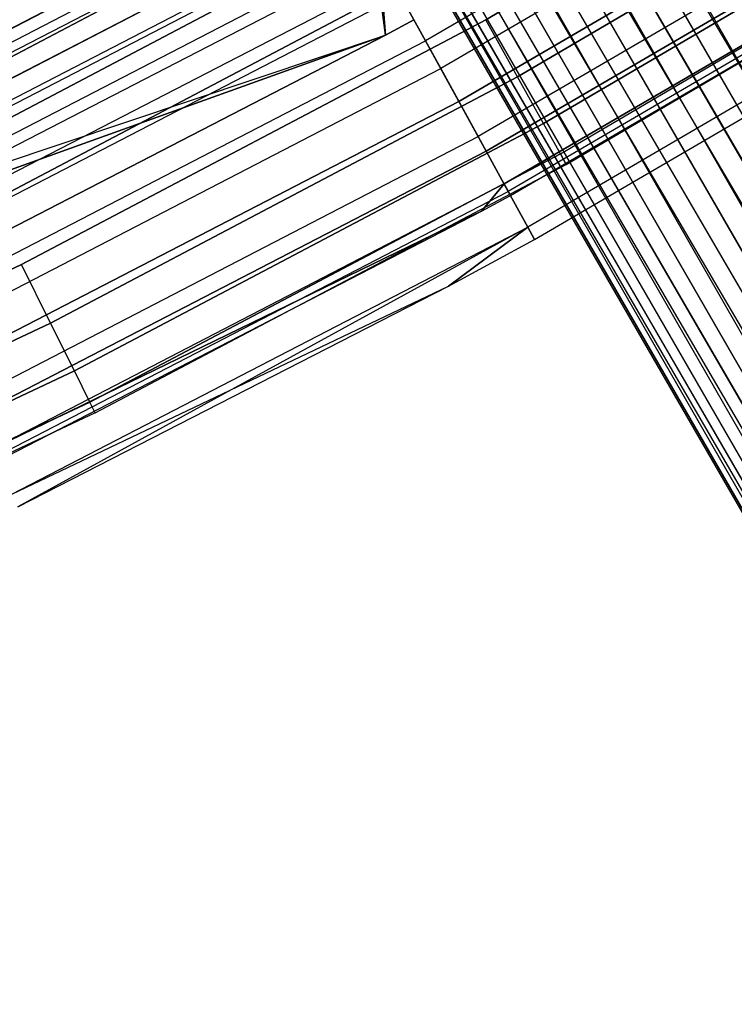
# Model space of a CAD drawing. Extents: x -176 to 176, y -176 to 176.
# Tile 170 of 208: x 50.51 to 57.64, y -108.84 to -99.02. Entities that reach past the tile are written whole.
import ezdxf

# ---------------------------------------------------------------- set-up
doc = ezdxf.new("R2010")
doc.units = 0
doc.header["$LTSCALE"] = 25.4
doc.layers.get('0').update_dxf_attribs({"linetype": 'CONTINUOUS'})

# ---------------------------------------------------------------- blocks, each defined once
blk = doc.blocks.new('BIURKOWA_B_STL')
at = {"color": 0}
for p, q in [((43.7671, -75.1123, 208.377), (85.6048, -148.2718, 198.9859)), ((43.7671, -75.1123, 208.377), (85.6048, -148.2718, 198.9859)), ((43.4607, -75.2761, 208.4089), (85.6048, -148.2718, 198.9859)), ((43.4607, -75.2761, 208.4089), (85.6048, -148.2718, 198.9859)), ((43.1656, -75.4596, 208.377), (85.6048, -148.2718, 198.9859)), ((43.1656, -75.4596, 208.377), (85.6048, -148.2718, 198.9859)), ((43.1656, -75.4596, 208.377), (85.0057, -148.6022, 198.866)), ((43.1656, -75.4596, 208.377), (85.0057, -148.6022, 198.866)), ((42.8908, -75.6571, 208.2825), (85.0057, -148.6022, 198.866)), ((42.8908, -75.6571, 208.2825), (85.0057, -148.6022, 198.866)), ((85.0057, -148.6022, 198.866), (42.6446, -75.8626, 208.1281)), ((42.6446, -75.8626, 208.1281), (84.4654, -148.8696, 198.5208)), ((42.6446, -75.8626, 208.1281), (84.4654, -148.8696, 198.5208)), ((85.0057, -148.6022, 198.866), (42.6446, -75.8626, 208.1281)), ((42.4345, -76.0699, 207.9185), (84.4654, -148.8696, 198.5208)), ((42.4345, -76.0699, 207.9185), (84.4654, -148.8696, 198.5208)), ((84.4654, -148.8696, 198.5208), (42.2669, -76.2727, 207.6602)), ((42.2669, -76.2727, 207.6602), (84.0492, -149.0416, 197.992)), ((42.2669, -76.2727, 207.6602), (84.0492, -149.0416, 197.992)), ((84.4654, -148.8696, 198.5208), (42.2669, -76.2727, 207.6602)), ((42.147, -76.4648, 207.361), (84.0492, -149.0416, 197.992)), ((42.147, -76.4648, 207.361), (84.0492, -149.0416, 197.992)), ((85.3826, -147.8869, 195.0106), (44.2058, -76.5667, 204.2173)), ((44.2058, -76.5667, 204.2173), (85.9817, -147.5565, 195.1305)), ((44.2058, -76.5667, 204.2173), (85.9817, -147.5565, 195.1305)), ((85.3826, -147.8869, 195.0106), (44.2058, -76.5667, 204.2173)), ((84.0492, -149.0416, 197.992), (42.0782, -76.6404, 207.0299)), ((42.0782, -76.6404, 207.0299), (83.8072, -149.0976, 197.3434)), ((42.0782, -76.6404, 207.0299), (83.8072, -149.0976, 197.3434)), ((84.0492, -149.0416, 197.992), (42.0782, -76.6404, 207.0299)), ((42.0628, -76.7942, 206.677), (83.8072, -149.0976, 197.3434)), ((42.0628, -76.7942, 206.677), (83.8072, -149.0976, 197.3434)), ((42.0628, -76.7942, 206.677), (83.7686, -149.0308, 196.6531)), ((42.0628, -76.7942, 206.677), (83.7686, -149.0308, 196.6531)), ((43.8994, -76.7306, 204.2492), (85.3826, -147.8869, 195.0106)), ((43.8994, -76.7306, 204.2492), (85.3826, -147.8869, 195.0106)), ((43.591, -76.8698, 204.3437), (84.7969, -148.2406, 195.1305)), ((43.591, -76.8698, 204.3437), (84.7969, -148.2406, 195.1305)), ((43.591, -76.8698, 204.3437), (85.3826, -147.8869, 195.0106)), ((43.591, -76.8698, 204.3437), (85.3826, -147.8869, 195.0106)), ((42.1012, -76.9214, 206.3131), (83.7686, -149.0308, 196.6531)), ((42.1012, -76.9214, 206.3131), (83.7686, -149.0308, 196.6531)), ((43.2899, -76.9803, 204.4981), (84.7969, -148.2406, 195.1305)), ((43.2899, -76.9803, 204.4981), (84.7969, -148.2406, 195.1305)), ((83.7686, -149.0308, 196.6531), (42.1922, -77.0183, 205.9492)), ((42.1922, -77.0183, 205.9492), (83.9381, -148.8492, 196.0044)), ((42.1922, -77.0183, 205.9492), (83.9381, -148.8492, 196.0044)), ((83.7686, -149.0308, 196.6531), (42.1922, -77.0183, 205.9492)), ((42.3331, -77.0818, 205.5963), (83.9381, -148.8492, 196.0044)), ((42.3331, -77.0818, 205.5963), (83.9381, -148.8492, 196.0044)), ((84.2952, -148.5748, 195.4756), (43.0053, -77.0585, 204.7077)), ((43.0053, -77.0585, 204.7077), (84.7969, -148.2406, 195.1305)), ((43.0053, -77.0585, 204.7077), (84.7969, -148.2406, 195.1305)), ((84.2952, -148.5748, 195.4756), (43.0053, -77.0585, 204.7077)), ((42.5195, -77.1101, 205.2652), (83.9381, -148.8492, 196.0044)), ((42.5195, -77.1101, 205.2652), (83.9381, -148.8492, 196.0044)), ((42.5195, -77.1101, 205.2652), (84.2952, -148.5748, 195.4756)), ((42.5195, -77.1101, 205.2652), (84.2952, -148.5748, 195.4756)), ((42.7459, -77.1023, 204.966), (84.2952, -148.5748, 195.4756)), ((42.7459, -77.1023, 204.966), (84.2952, -148.5748, 195.4756)), ((59.4713, -96.3675, 0.5146), (54.5543, -99.2339, 0.5146)), ((59.4713, -96.3675, 0.5146), (54.5543, -99.2339, 0.5146)), ((59.4713, -96.3675, 201.4854), (54.5543, -99.2339, 201.4854)), ((59.4713, -96.3675, 201.4854), (54.5543, -99.2339, 201.4854)), ((55.1553, -99.0227, 201.4696), (59.6697, -96.3698, 201.4696)), ((59.6697, -96.3698, 197.5304), (55.1553, -99.0227, 197.5304)), ((59.6697, -96.3698, 197.5304), (55.1553, -99.0227, 197.5304)), ((55.1553, -99.0227, 201.4696), (59.6697, -96.3698, 201.4696)), ((55.1553, -99.0227, 4.4696), (59.6697, -96.3698, 4.4696)), ((59.6697, -96.3698, 0.5304), (55.1553, -99.0227, 0.5304)), ((59.6697, -96.3698, 0.5304), (55.1553, -99.0227, 0.5304)), ((55.1553, -99.0227, 4.4696), (59.6697, -96.3698, 4.4696)), ((59.6369, -96.6358, 201.9373), (54.7062, -99.5101, 201.9373)), ((59.6369, -96.6358, 201.9373), (54.7062, -99.5101, 201.9373)), ((59.6369, -96.6358, 0.0627), (54.7062, -99.5101, 0.0627)), ((59.6369, -96.6358, 0.0627), (54.7062, -99.5101, 0.0627)), ((55.4729, -99.593, 201.2321), (60.0133, -96.9248, 201.2321)), ((55.4729, -99.593, 201.2321), (60.0133, -96.9248, 201.2321)), ((60.0133, -96.9248, 197.7679), (55.4729, -99.593, 197.7679)), ((60.0133, -96.9248, 197.7679), (55.4729, -99.593, 197.7679)), ((55.4729, -99.593, 4.2321), (60.0133, -96.9248, 4.2321)), ((55.4729, -99.593, 4.2321), (60.0133, -96.9248, 4.2321)), ((60.0133, -96.9248, 0.7679), (55.4729, -99.593, 0.7679)), ((60.0133, -96.9248, 0.7679), (55.4729, -99.593, 0.7679)), ((59.8329, -96.9533, 0.7291), (54.8859, -99.8371, 0.7291)), ((59.8329, -96.9533, 0.7291), (54.8859, -99.8371, 0.7291)), ((54.8859, -99.8371, 201.2709), (59.8329, -96.9533, 201.2709)), ((54.8859, -99.8371, 201.2709), (59.8329, -96.9533, 201.2709)), ((60.0433, -97.2943, 201.6168), (55.0789, -100.1882, 201.6168)), ((60.0433, -97.2943, 201.6168), (55.0789, -100.1882, 201.6168)), ((60.0433, -97.2943, 0.3832), (55.0789, -100.1882, 0.3832)), ((60.0433, -97.2943, 0.3832), (55.0789, -100.1882, 0.3832)), ((49.6855, -99.782, 200.7856), (54.2408, -97.3809, 200.7856)), ((49.6855, -99.782, 200.7856), (54.2408, -97.3809, 200.7856)), ((54.2408, -97.3809, 198.2144), (49.6855, -99.782, 198.2144)), ((54.2408, -97.3809, 198.2144), (49.6855, -99.782, 198.2144)), ((49.6855, -99.782, 3.7856), (54.2408, -97.3809, 3.7856)), ((49.6855, -99.782, 3.7856), (54.2408, -97.3809, 3.7856)), ((54.2408, -97.3809, 1.2144), (49.6855, -99.782, 1.2144)), ((54.2408, -97.3809, 1.2144), (49.6855, -99.782, 1.2144)), ((55.7318, -100.0578, 200.7856), (60.2934, -97.3771, 200.7856)), ((55.7318, -100.0578, 200.7856), (60.2934, -97.3771, 200.7856)), ((60.2934, -97.3771, 198.2144), (55.7318, -100.0578, 198.2144)), ((60.2934, -97.3771, 198.2144), (55.7318, -100.0578, 198.2144)), ((55.7318, -100.0578, 3.7856), (60.2934, -97.3771, 3.7856)), ((55.7318, -100.0578, 3.7856), (60.2934, -97.3771, 3.7856)), ((60.2934, -97.3771, 1.2144), (55.7318, -100.0578, 1.2144)), ((60.2934, -97.3771, 1.2144), (55.7318, -100.0578, 1.2144)), ((48.62, -100.04, 3.4294), (53.585, -97.4708, 3.4294)), ((48.62, -100.04, 3.4294), (53.585, -97.4708, 3.4294)), ((53.585, -97.4708, 198.5706), (48.62, -100.04, 198.5706)), ((53.585, -97.4708, 198.5706), (48.62, -100.04, 198.5706)), ((48.6214, -100.0429, 201.2678), (53.5865, -97.4735, 201.2678)), ((48.6214, -100.0429, 201.2678), (53.5865, -97.4735, 201.2678)), ((48.6214, -100.0429, 0.7322), (53.5865, -97.4735, 0.7322)), ((48.6214, -100.0429, 0.7322), (53.5865, -97.4735, 0.7322)), ((60.1309, -97.4363, 1.1738), (55.1594, -100.3345, 1.1738)), ((60.1309, -97.4363, 1.1738), (55.1594, -100.3345, 1.1738)), ((55.1594, -100.3345, 200.8262), (60.1309, -97.4363, 200.8262)), ((55.1594, -100.3345, 200.8262), (60.1309, -97.4363, 200.8262)), ((53.6452, -97.5803, 1.3639), (48.6746, -100.1524, 1.3639)), ((53.6452, -97.5803, 1.3639), (48.6746, -100.1524, 1.3639)), ((53.6452, -97.5803, 200.6361), (48.6746, -100.1524, 200.6361)), ((53.6452, -97.5803, 200.6361), (48.6746, -100.1524, 200.6361)), ((48.7127, -100.2309, 197.5454), (53.6872, -97.6567, 197.5454)), ((48.7127, -100.2309, 197.5454), (53.6872, -97.6567, 197.5454)), ((48.7127, -100.2309, 4.4546), (53.6872, -97.6567, 4.4546)), ((48.7127, -100.2309, 4.4546), (53.6872, -97.6567, 4.4546)), ((55.9008, -100.3612, 200.184), (60.4762, -97.6724, 200.184)), ((55.9008, -100.3612, 200.184), (60.4762, -97.6724, 200.184)), ((55.9008, -100.3612, 198.816), (60.4762, -97.6724, 198.816)), ((55.9008, -100.3612, 198.816), (60.4762, -97.6724, 198.816)), ((55.9008, -100.3612, 3.184), (60.4762, -97.6724, 3.184)), ((55.9008, -100.3612, 3.184), (60.4762, -97.6724, 3.184)), ((55.9008, -100.3612, 1.816), (60.4762, -97.6724, 1.816)), ((55.9008, -100.3612, 1.816), (60.4762, -97.6724, 1.816)), ((55.3391, -100.6614, 1.7908), (60.3268, -97.7538, 1.7908)), ((55.3391, -100.6614, 1.7908), (60.3268, -97.7538, 1.7908)), ((60.3268, -97.7538, 200.2092), (55.3391, -100.6614, 200.2092)), ((60.3268, -97.7538, 200.2092), (55.3391, -100.6614, 200.2092)), ((55.9595, -100.4666, 199.5), (60.5397, -97.775, 199.5)), ((55.9595, -100.4666, 199.5), (60.5397, -97.775, 199.5)), ((55.9595, -100.4666, 2.5), (60.5397, -97.775, 2.5)), ((55.9595, -100.4666, 2.5), (60.5397, -97.775, 2.5)), ((48.8144, -100.44, 3.997), (53.7992, -97.8605, 3.997)), ((48.8144, -100.44, 3.997), (53.7992, -97.8605, 3.997)), ((53.7992, -97.8605, 198.003), (48.8144, -100.44, 198.003)), ((53.7992, -97.8605, 198.003), (48.8144, -100.44, 198.003)), ((49.9227, -100.2583, 201.2321), (54.4997, -97.8457, 201.2321)), ((49.9227, -100.2583, 201.2321), (54.4997, -97.8457, 201.2321)), ((54.4997, -97.8457, 197.7679), (49.9227, -100.2583, 197.7679)), ((54.4997, -97.8457, 197.7679), (49.9227, -100.2583, 197.7679)), ((49.9227, -100.2583, 4.2321), (54.4997, -97.8457, 4.2321)), ((49.9227, -100.2583, 4.2321), (54.4997, -97.8457, 4.2321)), ((54.4997, -97.8457, 0.7679), (49.9227, -100.2583, 0.7679)), ((54.4997, -97.8457, 0.7679), (49.9227, -100.2583, 0.7679)), ((60.3712, -97.8257, 201.0587), (55.3798, -100.7355, 201.0587)), ((60.3712, -97.8257, 201.0587), (55.3798, -100.7355, 201.0587)), ((60.3712, -97.8257, 0.9413), (55.3798, -100.7355, 0.9413)), ((60.3712, -97.8257, 0.9413), (55.3798, -100.7355, 0.9413)), ((55.4017, -100.7753, 2.5), (60.3951, -97.8644, 2.5)), ((55.4017, -100.7753, 2.5), (60.3951, -97.8644, 2.5)), ((55.4017, -100.7753, 199.5), (60.3951, -97.8644, 199.5)), ((55.4017, -100.7753, 199.5), (60.3951, -97.8644, 199.5)), ((53.8908, -98.0271, 0.854), (48.8975, -100.6109, 0.854)), ((53.8908, -98.0271, 0.854), (48.8975, -100.6109, 0.854)), ((53.8908, -98.0271, 201.146), (48.8975, -100.6109, 201.146)), ((53.8908, -98.0271, 201.146), (48.8975, -100.6109, 201.146)), ((48.9199, -100.6572, 201.7524), (53.9156, -98.0721, 201.7524)), ((48.9199, -100.6572, 201.7524), (53.9156, -98.0721, 201.7524)), ((48.9199, -100.6572, 0.2476), (53.9156, -98.0721, 0.2476)), ((48.9199, -100.6572, 0.2476), (53.9156, -98.0721, 0.2476)), ((60.584, -98.1705, 200.3257), (55.575, -101.0905, 200.3257)), ((60.584, -98.1705, 200.3257), (55.575, -101.0905, 200.3257)), ((60.584, -98.1705, 1.6743), (55.575, -101.0905, 1.6743)), ((60.584, -98.1705, 1.6743), (55.575, -101.0905, 1.6743)), ((49.0332, -100.8902, 197.1403), (54.0404, -98.2991, 197.1403)), ((49.0332, -100.8902, 197.1403), (54.0404, -98.2991, 197.1403)), ((49.0332, -100.8902, 4.8597), (54.0404, -98.2991, 4.8597)), ((49.0332, -100.8902, 4.8597), (54.0404, -98.2991, 4.8597)), ((54.1551, -99.1777, 197), (54.0404, -98.2991, 197.1403)), ((54.1551, -99.1777, 197), (54.0404, -98.2991, 197.1403)), ((54.0404, -98.2991, 4.8597), (54.1551, -99.1777, 5)), ((54.0404, -98.2991, 4.8597), (54.1551, -99.1777, 5)), ((55.6425, -101.2134, 199.5), (60.6577, -98.2899, 199.5)), ((55.6425, -101.2134, 199.5), (60.6577, -98.2899, 199.5)), ((55.6425, -101.2134, 2.5), (60.6577, -98.2899, 2.5)), ((55.6425, -101.2134, 2.5), (60.6577, -98.2899, 2.5)), ((54.0965, -98.4012, 4.37), (49.0841, -100.9949, 4.37)), ((54.0965, -98.4012, 4.37), (49.0841, -100.9949, 4.37)), ((54.0965, -98.4012, 197.63), (49.0841, -100.9949, 197.63)), ((54.0965, -98.4012, 197.63), (49.0841, -100.9949, 197.63)), ((50.2136, -100.8426, 201.4696), (54.8173, -98.4159, 201.4696)), ((54.8173, -98.4159, 197.5304), (50.2136, -100.8426, 197.5304)), ((50.2136, -100.8426, 201.4696), (54.8173, -98.4159, 201.4696)), ((54.8173, -98.4159, 197.5304), (50.2136, -100.8426, 197.5304)), ((50.2136, -100.8426, 4.4696), (54.8173, -98.4159, 4.4696)), ((54.8173, -98.4159, 0.5304), (50.2136, -100.8426, 0.5304)), ((50.2136, -100.8426, 4.4696), (54.8173, -98.4159, 4.4696)), ((54.8173, -98.4159, 0.5304), (50.2136, -100.8426, 0.5304)), ((54.0965, -98.4012, 4.37), (54.1551, -99.1777, 4.5)), ((54.0965, -98.4012, 4.37), (54.1551, -99.1777, 4.5)), ((54.1551, -99.1777, 197.5), (54.0965, -98.4012, 197.63)), ((54.1551, -99.1777, 197.5), (54.0965, -98.4012, 197.63)), ((54.2076, -98.6032, 0.5581), (49.1849, -101.2023, 0.5581)), ((54.2076, -98.6032, 0.5581), (49.1849, -101.2023, 0.5581)), ((54.2076, -98.6032, 201.4419), (49.1849, -101.2023, 201.4419)), ((54.2076, -98.6032, 201.4419), (49.1849, -101.2023, 201.4419)), ((54.2076, -98.6032, 0.5581), (54.5543, -99.2339, 0.5146)), ((54.2076, -98.6032, 0.5581), (54.5543, -99.2339, 0.5146)), ((54.2076, -98.6032, 201.4419), (54.5543, -99.2339, 201.4854)), ((54.2076, -98.6032, 201.4419), (54.5543, -99.2339, 201.4854)), ((49.2717, -101.381, 201.9843), (54.3033, -98.7774, 201.9843)), ((49.2717, -101.381, 201.9843), (54.3033, -98.7774, 201.9843)), ((49.2717, -101.381, 0.0157), (54.3033, -98.7774, 0.0157)), ((49.2717, -101.381, 0.0157), (54.3033, -98.7774, 0.0157)), ((54.7062, -99.5101, 201.9373), (54.3033, -98.7774, 201.9843)), ((54.7062, -99.5101, 201.9373), (54.3033, -98.7774, 201.9843)), ((54.3033, -98.7774, 0.0157), (54.7062, -99.5101, 0.0627)), ((54.3033, -98.7774, 0.0157), (54.7062, -99.5101, 0.0627)), ((50.5232, -101.4643, 201.4696), (55.1553, -99.0227, 201.4696)), ((55.1553, -99.0227, 197.5304), (50.5232, -101.4643, 197.5304)), ((50.5232, -101.4643, 201.4696), (55.1553, -99.0227, 201.4696)), ((55.1553, -99.0227, 197.5304), (50.5232, -101.4643, 197.5304)), ((50.5232, -101.4643, 4.4696), (55.1553, -99.0227, 4.4696)), ((55.1553, -99.0227, 0.5304), (50.5232, -101.4643, 0.5304)), ((50.5232, -101.4643, 4.4696), (55.1553, -99.0227, 4.4696)), ((55.1553, -99.0227, 0.5304), (50.5232, -101.4643, 0.5304)), ((54.4382, -99.0227, 197), (54.1551, -99.1777, 197)), ((54.1551, -99.1777, 5), (54.4382, -99.0227, 5)), ((54.1551, -99.1777, 5), (54.4382, -99.0227, 5)), ((54.1551, -99.1777, 4.5), (54.4382, -99.0227, 4.5)), ((54.1551, -99.1777, 4.5), (54.4382, -99.0227, 4.5)), ((54.1551, -99.1777, 197.5), (54.4382, -99.0227, 197.5)), ((54.1551, -99.1777, 197.5), (54.4382, -99.0227, 197.5)), ((54.4382, -99.0227, 197), (54.1551, -99.1777, 197)), ((55.4729, -99.593, 201.2321), (55.1553, -99.0227, 201.4696)), ((55.4729, -99.593, 201.2321), (55.1553, -99.0227, 201.4696)), ((55.4729, -99.593, 197.7679), (55.1553, -99.0227, 197.5304)), ((55.4729, -99.593, 197.7679), (55.1553, -99.0227, 197.5304)), ((55.4729, -99.593, 4.2321), (55.1553, -99.0227, 4.4696)), ((55.4729, -99.593, 4.2321), (55.1553, -99.0227, 4.4696)), ((55.4729, -99.593, 0.7679), (55.1553, -99.0227, 0.5304)), ((55.4729, -99.593, 0.7679), (55.1553, -99.0227, 0.5304)), ((49.0332, -100.8902, 197.1403), (54.1551, -99.1777, 197)), ((49.0332, -100.8902, 197.1403), (54.1551, -99.1777, 197)), ((49.0332, -100.8902, 4.8597), (54.1551, -99.1777, 5)), ((49.0332, -100.8902, 4.8597), (54.1551, -99.1777, 5)), ((49.0841, -100.9949, 4.37), (54.1551, -99.1777, 4.5)), ((49.0841, -100.9949, 4.37), (54.1551, -99.1777, 4.5)), ((54.1551, -99.1777, 197.5), (49.0841, -100.9949, 197.63)), ((54.1551, -99.1777, 197.5), (49.0841, -100.9949, 197.63)), ((54.1551, -99.1777, 197), (49.3941, -101.6328, 197)), ((49.3941, -101.6328, 5), (54.1551, -99.1777, 5)), ((49.3941, -101.6328, 5), (54.1551, -99.1777, 5)), ((49.3941, -101.6328, 4.5), (54.1551, -99.1777, 4.5)), ((49.3941, -101.6328, 4.5), (54.1551, -99.1777, 4.5)), ((49.3941, -101.6328, 197.5), (54.1551, -99.1777, 197.5)), ((49.3941, -101.6328, 197.5), (54.1551, -99.1777, 197.5)), ((54.1551, -99.1777, 197), (49.3941, -101.6328, 197)), ((54.1551, -99.1777, 5), (54.1551, -99.1777, 4.5)), ((54.1551, -99.1777, 5), (54.1551, -99.1777, 4.5)), ((54.1551, -99.1777, 197.5), (54.1551, -99.1777, 197)), ((54.1551, -99.1777, 197.5), (54.1551, -99.1777, 197)), ((49.4995, -101.8496, 0.5146), (54.5543, -99.2339, 0.5146)), ((49.4995, -101.8496, 0.5146), (54.5543, -99.2339, 0.5146)), ((49.4995, -101.8496, 201.4854), (54.5543, -99.2339, 201.4854)), ((49.4995, -101.8496, 201.4854), (54.5543, -99.2339, 201.4854)), ((54.8859, -99.8371, 0.7291), (54.5543, -99.2339, 0.5146)), ((54.8859, -99.8371, 0.7291), (54.5543, -99.2339, 0.5146)), ((54.8859, -99.8371, 201.2709), (54.5543, -99.2339, 201.4854)), ((54.8859, -99.8371, 201.2709), (54.5543, -99.2339, 201.4854)), ((49.6372, -102.1331, 201.9373), (54.7062, -99.5101, 201.9373)), ((49.6372, -102.1331, 201.9373), (54.7062, -99.5101, 201.9373)), ((49.6372, -102.1331, 0.0627), (54.7062, -99.5101, 0.0627)), ((49.6372, -102.1331, 0.0627), (54.7062, -99.5101, 0.0627)), ((55.0789, -100.1882, 201.6168), (54.7062, -99.5101, 201.9373)), ((55.0789, -100.1882, 201.6168), (54.7062, -99.5101, 201.9373)), ((54.7062, -99.5101, 0.0627), (55.0789, -100.1882, 0.3832)), ((54.7062, -99.5101, 0.0627), (55.0789, -100.1882, 0.3832)), ((50.8142, -102.0486, 201.2321), (55.4729, -99.593, 201.2321)), ((50.8142, -102.0486, 201.2321), (55.4729, -99.593, 201.2321)), ((55.4729, -99.593, 197.7679), (50.8142, -102.0486, 197.7679)), ((55.4729, -99.593, 197.7679), (50.8142, -102.0486, 197.7679)), ((50.8142, -102.0486, 4.2321), (55.4729, -99.593, 4.2321)), ((50.8142, -102.0486, 4.2321), (55.4729, -99.593, 4.2321)), ((55.4729, -99.593, 0.7679), (50.8142, -102.0486, 0.7679)), ((55.4729, -99.593, 0.7679), (50.8142, -102.0486, 0.7679)), ((55.7318, -100.0578, 200.7856), (55.4729, -99.593, 201.2321)), ((55.7318, -100.0578, 200.7856), (55.4729, -99.593, 201.2321)), ((55.7318, -100.0578, 198.2144), (55.4729, -99.593, 197.7679)), ((55.7318, -100.0578, 198.2144), (55.4729, -99.593, 197.7679)), ((55.7318, -100.0578, 3.7856), (55.4729, -99.593, 4.2321)), ((55.7318, -100.0578, 3.7856), (55.4729, -99.593, 4.2321)), ((55.7318, -100.0578, 1.2144), (55.4729, -99.593, 0.7679)), ((55.7318, -100.0578, 1.2144), (55.4729, -99.593, 0.7679)), ((54.8859, -99.8371, 0.7291), (49.8004, -102.4687, 0.7291)), ((54.8859, -99.8371, 0.7291), (49.8004, -102.4687, 0.7291)), ((49.8004, -102.4687, 201.2709), (54.8859, -99.8371, 201.2709)), ((49.8004, -102.4687, 201.2709), (54.8859, -99.8371, 201.2709)), ((55.1594, -100.3345, 1.1738), (54.8859, -99.8371, 0.7291)), ((55.1594, -100.3345, 1.1738), (54.8859, -99.8371, 0.7291)), ((55.1594, -100.3345, 200.8262), (54.8859, -99.8371, 201.2709)), ((55.1594, -100.3345, 200.8262), (54.8859, -99.8371, 201.2709)), ((51.0513, -102.5249, 200.7856), (55.7318, -100.0578, 200.7856)), ((51.0513, -102.5249, 200.7856), (55.7318, -100.0578, 200.7856)), ((55.7318, -100.0578, 198.2144), (51.0513, -102.5249, 198.2144)), ((55.7318, -100.0578, 198.2144), (51.0513, -102.5249, 198.2144)), ((51.0513, -102.5249, 3.7856), (55.7318, -100.0578, 3.7856)), ((51.0513, -102.5249, 3.7856), (55.7318, -100.0578, 3.7856)), ((55.7318, -100.0578, 1.2144), (51.0513, -102.5249, 1.2144)), ((55.7318, -100.0578, 1.2144), (51.0513, -102.5249, 1.2144)), ((55.9008, -100.3612, 200.184), (55.7318, -100.0578, 200.7856)), ((55.9008, -100.3612, 200.184), (55.7318, -100.0578, 200.7856)), ((55.9008, -100.3612, 198.816), (55.7318, -100.0578, 198.2144)), ((55.9008, -100.3612, 198.816), (55.7318, -100.0578, 198.2144)), ((55.9008, -100.3612, 3.184), (55.7318, -100.0578, 3.7856)), ((55.9008, -100.3612, 3.184), (55.7318, -100.0578, 3.7856)), ((55.9008, -100.3612, 1.816), (55.7318, -100.0578, 1.2144)), ((55.9008, -100.3612, 1.816), (55.7318, -100.0578, 1.2144)), ((49.9755, -102.8291, 201.6168), (55.0789, -100.1882, 201.6168)), ((49.9755, -102.8291, 201.6168), (55.0789, -100.1882, 201.6168)), ((49.9755, -102.8291, 0.3832), (55.0789, -100.1882, 0.3832)), ((49.9755, -102.8291, 0.3832), (55.0789, -100.1882, 0.3832)), ((55.3798, -100.7355, 201.0587), (55.0789, -100.1882, 201.6168)), ((55.3798, -100.7355, 201.0587), (55.0789, -100.1882, 201.6168)), ((55.0789, -100.1882, 0.3832), (55.3798, -100.7355, 0.9413)), ((55.0789, -100.1882, 0.3832), (55.3798, -100.7355, 0.9413)), ((55.1594, -100.3345, 1.1738), (50.0485, -102.9792, 1.1738)), ((55.1594, -100.3345, 1.1738), (50.0485, -102.9792, 1.1738)), ((50.0485, -102.9792, 200.8262), (55.1594, -100.3345, 200.8262)), ((50.0485, -102.9792, 200.8262), (55.1594, -100.3345, 200.8262)), ((51.2062, -102.8358, 200.184), (55.9008, -100.3612, 200.184)), ((51.2062, -102.8358, 200.184), (55.9008, -100.3612, 200.184)), ((55.9008, -100.3612, 198.816), (51.2062, -102.8358, 198.816)), ((55.9008, -100.3612, 198.816), (51.2062, -102.8358, 198.816)), ((51.2062, -102.8358, 3.184), (55.9008, -100.3612, 3.184)), ((51.2062, -102.8358, 3.184), (55.9008, -100.3612, 3.184)), ((55.9008, -100.3612, 1.816), (51.2062, -102.8358, 1.816)), ((55.9008, -100.3612, 1.816), (51.2062, -102.8358, 1.816)), ((55.3391, -100.6614, 1.7908), (55.1594, -100.3345, 1.1738)), ((55.3391, -100.6614, 1.7908), (55.1594, -100.3345, 1.1738)), ((55.3391, -100.6614, 200.2092), (55.1594, -100.3345, 200.8262)), ((55.3391, -100.6614, 200.2092), (55.1594, -100.3345, 200.8262)), ((55.9595, -100.4666, 199.5), (55.9008, -100.3612, 200.184)), ((55.9595, -100.4666, 199.5), (55.9008, -100.3612, 200.184)), ((55.9008, -100.3612, 198.816), (55.9595, -100.4666, 199.5)), ((55.9008, -100.3612, 198.816), (55.9595, -100.4666, 199.5)), ((55.9595, -100.4666, 2.5), (55.9008, -100.3612, 3.184)), ((55.9595, -100.4666, 2.5), (55.9008, -100.3612, 3.184)), ((55.9008, -100.3612, 1.816), (55.9595, -100.4666, 2.5)), ((55.9008, -100.3612, 1.816), (55.9595, -100.4666, 2.5)), ((51.2599, -102.9438, 199.5), (55.9595, -100.4666, 199.5)), ((51.2599, -102.9438, 199.5), (55.9595, -100.4666, 199.5)), ((51.2599, -102.9438, 2.5), (55.9595, -100.4666, 2.5)), ((51.2599, -102.9438, 2.5), (55.9595, -100.4666, 2.5)), ((55.3391, -100.6614, 1.7908), (50.2115, -103.3147, 1.7908)), ((55.3391, -100.6614, 1.7908), (50.2115, -103.3147, 1.7908)), ((55.3391, -100.6614, 200.2092), (50.2115, -103.3147, 200.2092)), ((55.3391, -100.6614, 200.2092), (50.2115, -103.3147, 200.2092)), ((50.2485, -103.3908, 201.0587), (55.3798, -100.7355, 201.0587)), ((50.2485, -103.3908, 201.0587), (55.3798, -100.7355, 201.0587)), ((50.2485, -103.3908, 0.9413), (55.3798, -100.7355, 0.9413)), ((50.2485, -103.3908, 0.9413), (55.3798, -100.7355, 0.9413)), ((55.1136, -100.9331, 2.5), (55.3391, -100.6614, 1.7908)), ((55.1136, -100.9331, 2.5), (55.3391, -100.6614, 1.7908)), ((55.3391, -100.6614, 200.2092), (55.1136, -100.9331, 199.5)), ((55.3391, -100.6614, 200.2092), (55.1136, -100.9331, 199.5)), ((55.3391, -100.6614, 1.7908), (55.4017, -100.7753, 2.5)), ((55.3391, -100.6614, 1.7908), (55.4017, -100.7753, 2.5)), ((55.4017, -100.7753, 199.5), (55.3391, -100.6614, 200.2092)), ((55.4017, -100.7753, 199.5), (55.3391, -100.6614, 200.2092)), ((55.575, -101.0905, 200.3257), (55.3798, -100.7355, 201.0587)), ((55.575, -101.0905, 200.3257), (55.3798, -100.7355, 201.0587)), ((55.3798, -100.7355, 0.9413), (55.575, -101.0905, 1.6743)), ((55.3798, -100.7355, 0.9413), (55.575, -101.0905, 1.6743)), ((55.1136, -100.9331, 2.5), (55.4017, -100.7753, 2.5)), ((55.1136, -100.9331, 2.5), (55.4017, -100.7753, 2.5)), ((55.1136, -100.9331, 199.5), (55.4017, -100.7753, 199.5)), ((55.1136, -100.9331, 199.5), (55.4017, -100.7753, 199.5)), ((55.4017, -100.7753, 2.5), (55.4017, -100.7753, 199.5)), ((55.4017, -100.7753, 2.5), (55.4017, -100.7753, 199.5)), ((55.1136, -100.9331, 2.5), (50.2115, -103.3147, 1.7908)), ((55.1136, -100.9331, 2.5), (50.2115, -103.3147, 1.7908)), ((50.2115, -103.3147, 200.2092), (55.1136, -100.9331, 199.5)), ((50.2115, -103.3147, 200.2092), (55.1136, -100.9331, 199.5)), ((50.2683, -103.4316, 2.5), (55.1136, -100.9331, 2.5)), ((50.2683, -103.4316, 2.5), (55.1136, -100.9331, 2.5)), ((50.2683, -103.4316, 199.5), (55.1136, -100.9331, 199.5)), ((50.2683, -103.4316, 199.5), (55.1136, -100.9331, 199.5)), ((55.1136, -100.9331, 2.5), (55.1136, -100.9331, 199.5)), ((55.1136, -100.9331, 2.5), (55.1136, -100.9331, 199.5)), ((50.4255, -103.7551, 200.3257), (55.575, -101.0905, 200.3257)), ((50.4255, -103.7551, 200.3257), (55.575, -101.0905, 200.3257)), ((50.4255, -103.7551, 1.6743), (55.575, -101.0905, 1.6743)), ((50.4255, -103.7551, 1.6743), (55.575, -101.0905, 1.6743)), ((55.575, -101.0905, 200.3257), (50.4869, -103.8813, 199.5)), ((55.575, -101.0905, 200.3257), (50.4869, -103.8813, 199.5)), ((55.575, -101.0905, 200.3257), (54.7831, -101.6812, 199.5)), ((55.575, -101.0905, 200.3257), (54.7831, -101.6812, 199.5)), ((54.7831, -101.6812, 2.5), (55.575, -101.0905, 1.6743)), ((54.7831, -101.6812, 2.5), (55.575, -101.0905, 1.6743)), ((55.6425, -101.2134, 199.5), (55.575, -101.0905, 200.3257)), ((55.6425, -101.2134, 199.5), (55.575, -101.0905, 200.3257)), ((55.575, -101.0905, 1.6743), (55.6425, -101.2134, 2.5)), ((55.575, -101.0905, 1.6743), (55.6425, -101.2134, 2.5)), ((54.7831, -101.6812, 199.5), (55.6425, -101.2134, 199.5)), ((54.7831, -101.6812, 199.5), (55.6425, -101.2134, 199.5)), ((54.7831, -101.6812, 2.5), (55.6425, -101.2134, 2.5)), ((54.7831, -101.6812, 2.5), (55.6425, -101.2134, 2.5)), ((55.6425, -101.2134, 199.5), (55.6425, -101.2134, 2.5)), ((55.6425, -101.2134, 199.5), (55.6425, -101.2134, 2.5)), ((45.7834, -103.6894, 201.4696), (50.5232, -101.4643, 201.4696)), ((50.5232, -101.4643, 197.5304), (45.7834, -103.6894, 197.5304)), ((45.7834, -103.6894, 201.4696), (50.5232, -101.4643, 201.4696)), ((50.5232, -101.4643, 197.5304), (45.7834, -103.6894, 197.5304)), ((45.7834, -103.6894, 4.4696), (50.5232, -101.4643, 4.4696)), ((50.5232, -101.4643, 0.5304), (45.7834, -103.6894, 0.5304)), ((45.7834, -103.6894, 4.4696), (50.5232, -101.4643, 4.4696)), ((50.5232, -101.4643, 0.5304), (45.7834, -103.6894, 0.5304)), ((50.8142, -102.0486, 201.2321), (50.5232, -101.4643, 201.4696)), ((50.8142, -102.0486, 201.2321), (50.5232, -101.4643, 201.4696)), ((50.8142, -102.0486, 197.7679), (50.5232, -101.4643, 197.5304)), ((50.8142, -102.0486, 197.7679), (50.5232, -101.4643, 197.5304)), ((50.8142, -102.0486, 4.2321), (50.5232, -101.4643, 4.4696)), ((50.8142, -102.0486, 4.2321), (50.5232, -101.4643, 4.4696)), ((50.8142, -102.0486, 0.7679), (50.5232, -101.4643, 0.5304)), ((50.8142, -102.0486, 0.7679), (50.5232, -101.4643, 0.5304)), ((50.4255, -103.7551, 1.6743), (54.7831, -101.6812, 2.5)), ((50.4255, -103.7551, 1.6743), (54.7831, -101.6812, 2.5)), ((50.4869, -103.8813, 199.5), (54.7831, -101.6812, 199.5)), ((50.4869, -103.8813, 199.5), (54.7831, -101.6812, 199.5)), ((50.4869, -103.8813, 2.5), (54.7831, -101.6812, 2.5)), ((50.4869, -103.8813, 2.5), (54.7831, -101.6812, 2.5)), ((54.7831, -101.6812, 199.5), (54.7831, -101.6812, 2.5)), ((54.7831, -101.6812, 199.5), (54.7831, -101.6812, 2.5)), ((46.047, -104.2865, 201.2321), (50.8142, -102.0486, 201.2321)), ((46.047, -104.2865, 201.2321), (50.8142, -102.0486, 201.2321)), ((50.8142, -102.0486, 197.7679), (46.047, -104.2865, 197.7679)), ((50.8142, -102.0486, 197.7679), (46.047, -104.2865, 197.7679)), ((46.047, -104.2865, 4.2321), (50.8142, -102.0486, 4.2321)), ((46.047, -104.2865, 4.2321), (50.8142, -102.0486, 4.2321)), ((50.8142, -102.0486, 0.7679), (46.047, -104.2865, 0.7679)), ((50.8142, -102.0486, 0.7679), (46.047, -104.2865, 0.7679)), ((51.0513, -102.5249, 200.7856), (50.8142, -102.0486, 201.2321)), ((51.0513, -102.5249, 200.7856), (50.8142, -102.0486, 201.2321)), ((51.0513, -102.5249, 198.2144), (50.8142, -102.0486, 197.7679)), ((51.0513, -102.5249, 198.2144), (50.8142, -102.0486, 197.7679)), ((51.0513, -102.5249, 3.7856), (50.8142, -102.0486, 4.2321)), ((51.0513, -102.5249, 3.7856), (50.8142, -102.0486, 4.2321)), ((51.0513, -102.5249, 1.2144), (50.8142, -102.0486, 0.7679)), ((51.0513, -102.5249, 1.2144), (50.8142, -102.0486, 0.7679)), ((46.2619, -104.7733, 200.7856), (51.0513, -102.5249, 200.7856)), ((46.2619, -104.7733, 200.7856), (51.0513, -102.5249, 200.7856)), ((51.0513, -102.5249, 198.2144), (46.2619, -104.7733, 198.2144)), ((51.0513, -102.5249, 198.2144), (46.2619, -104.7733, 198.2144)), ((46.2619, -104.7733, 3.7856), (51.0513, -102.5249, 3.7856)), ((46.2619, -104.7733, 3.7856), (51.0513, -102.5249, 3.7856)), ((51.0513, -102.5249, 1.2144), (46.2619, -104.7733, 1.2144)), ((51.0513, -102.5249, 1.2144), (46.2619, -104.7733, 1.2144)), ((51.2062, -102.8358, 200.184), (51.0513, -102.5249, 200.7856)), ((51.2062, -102.8358, 200.184), (51.0513, -102.5249, 200.7856)), ((51.2062, -102.8358, 198.816), (51.0513, -102.5249, 198.2144)), ((51.2062, -102.8358, 198.816), (51.0513, -102.5249, 198.2144)), ((51.2062, -102.8358, 3.184), (51.0513, -102.5249, 3.7856)), ((51.2062, -102.8358, 3.184), (51.0513, -102.5249, 3.7856)), ((51.2062, -102.8358, 1.816), (51.0513, -102.5249, 1.2144)), ((51.2062, -102.8358, 1.816), (51.0513, -102.5249, 1.2144)), ((46.4022, -105.091, 200.184), (51.2062, -102.8358, 200.184)), ((46.4022, -105.091, 200.184), (51.2062, -102.8358, 200.184)), ((51.2062, -102.8358, 198.816), (46.4022, -105.091, 198.816)), ((51.2062, -102.8358, 198.816), (46.4022, -105.091, 198.816)), ((46.4022, -105.091, 3.184), (51.2062, -102.8358, 3.184)), ((46.4022, -105.091, 3.184), (51.2062, -102.8358, 3.184)), ((51.2062, -102.8358, 1.816), (46.4022, -105.091, 1.816)), ((51.2062, -102.8358, 1.816), (46.4022, -105.091, 1.816)), ((51.2599, -102.9438, 199.5), (51.2062, -102.8358, 200.184)), ((51.2599, -102.9438, 199.5), (51.2062, -102.8358, 200.184)), ((51.2599, -102.9438, 199.5), (51.2062, -102.8358, 198.816)), ((51.2599, -102.9438, 199.5), (51.2062, -102.8358, 198.816)), ((51.2599, -102.9438, 2.5), (51.2062, -102.8358, 3.184)), ((51.2599, -102.9438, 2.5), (51.2062, -102.8358, 3.184)), ((51.2599, -102.9438, 2.5), (51.2062, -102.8358, 1.816)), ((51.2599, -102.9438, 2.5), (51.2062, -102.8358, 1.816)), ((51.2599, -102.9438, 199.5), (46.4509, -105.2013, 199.5)), ((51.2599, -102.9438, 199.5), (46.4509, -105.2013, 199.5)), ((51.2599, -102.9438, 2.5), (46.4509, -105.2013, 2.5)), ((51.2599, -102.9438, 2.5), (46.4509, -105.2013, 2.5))]:
    blk.add_line(p, q, dxfattribs=at)

msp = doc.modelspace()

# ---------------------------------------------------------------- block references
at = {"color": 253}
msp.add_blockref('BIURKOWA_B_STL', (0, 0), dxfattribs=at)

doc.saveas('drawing.dxf')
